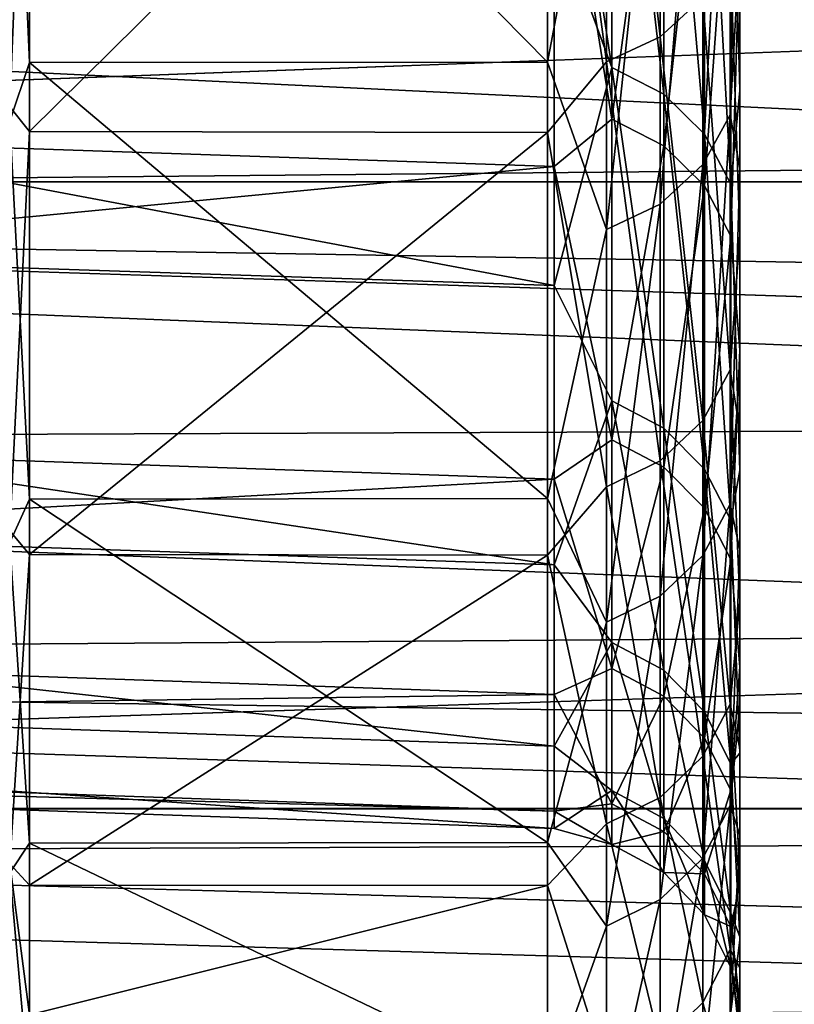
# Model space of a CAD drawing. Header units: millimetres. Extents: x -41 to 9, y -3 to 403.
# Tile 7 of 256: x -33.75 to -31.73, y 21.62 to 24.18. Entities that reach past the tile are written whole.
import ezdxf

# ---------------------------------------------------------------- set-up
doc = ezdxf.new("R2010")
doc.units = ezdxf.units.MM
doc.header["$LTSCALE"] = 81.481481
for name, color, linetype in [('1185', 7, 'CONTINUOUS'), ('1195', 7, 'CONTINUOUS'), ('1197', 7, 'CONTINUOUS'), ('1204', 7, 'CONTINUOUS'), ('1205', 7, 'CONTINUOUS'), ('1206', 7, 'CONTINUOUS'), ('1208', 7, 'CONTINUOUS'), ('1216', 7, 'CONTINUOUS'), ('1269', 7, 'CONTINUOUS'), ('1299', 7, 'CONTINUOUS')]:
    doc.layers.add(name, color=color, linetype=linetype)

msp = doc.modelspace()

# ---------------------------------------------------------------- linework, layer by layer
at = {"layer": '1185', "linetype": 'Continuous'}
for points in [[(-40.875, 24.0467, -37.5719), (-40.875, 25.2783, -34.649), (-27.06, 45.1783, -44.8445), (-40.875, 24.0467, -37.5719)], [(-27.06, 44.8209, -45.7877), (-40.875, 24.0467, -37.5719), (-27.06, 45.1783, -44.8445), (-27.06, 44.8209, -45.7877)], [(-40.875, 24.453, -65.4695), (-40.875, 23.3795, -62.4845), (-27.06, 44.9814, -56.6582), (-40.875, 24.453, -65.4695)], [(-27.06, 44.9814, -56.6582), (-40.875, 23.3795, -62.4845), (-27.06, 44.6557, -55.7039), (-27.06, 44.9814, -56.6582)], [(-27.06, 44.5235, -46.7513), (-40.875, 23.0607, -40.5863), (-27.06, 44.8209, -45.7877), (-27.06, 44.5235, -46.7513)], [(-40.875, 23.0607, -40.5863), (-40.875, 24.0467, -37.5719), (-27.06, 44.8209, -45.7877), (-40.875, 23.0607, -40.5863)], [(-27.06, 44.6557, -55.7039), (-40.875, 22.5564, -59.422), (-27.06, 44.3905, -54.7307), (-27.06, 44.6557, -55.7039)], [(-40.875, 23.3795, -62.4845), (-40.875, 22.5564, -59.422), (-27.06, 44.6557, -55.7039), (-40.875, 23.3795, -62.4845)], [(-27.06, 44.2874, -47.7308), (-40.875, 23.0607, -40.5863), (-27.06, 44.5235, -46.7513), (-27.06, 44.2874, -47.7308)], [(-27.06, 44.3905, -54.7307), (-40.875, 22.5564, -59.422), (-27.06, 44.187, -53.7427), (-27.06, 44.3905, -54.7307)], [(-27.06, 44.1132, -48.7231), (-40.875, 22.327, -43.672), (-27.06, 44.2874, -47.7308), (-27.06, 44.1132, -48.7231)], [(-40.875, 22.327, -43.672), (-40.875, 23.0607, -40.5863), (-27.06, 44.2874, -47.7308), (-40.875, 22.327, -43.672)], [(-27.06, 44.187, -53.7427), (-40.875, 21.9888, -56.3011), (-27.06, 44.046, -52.7445), (-27.06, 44.187, -53.7427)], [(-40.875, 22.5564, -59.422), (-40.875, 21.9888, -56.3011), (-27.06, 44.187, -53.7427), (-40.875, 22.5564, -59.422)], [(-27.06, 44.0016, -49.7248), (-40.875, 21.8505, -46.8082), (-27.06, 44.1132, -48.7231), (-27.06, 44.0016, -49.7248)], [(-40.875, 21.8505, -46.8082), (-40.875, 22.327, -43.672), (-27.06, 44.1132, -48.7231), (-40.875, 21.8505, -46.8082)], [(-27.06, 44.046, -52.7445), (-40.875, 21.6809, -53.1448), (-27.06, 43.968, -51.7395), (-27.06, 44.046, -52.7445)], [(-40.875, 21.9888, -56.3011), (-40.875, 21.6809, -53.1448), (-27.06, 44.046, -52.7445), (-40.875, 21.9888, -56.3011)], [(-27.06, 43.9532, -50.7317), (-40.875, 21.6347, -49.9727), (-27.06, 44.0016, -49.7248), (-27.06, 43.9532, -50.7317)], [(-40.875, 21.6347, -49.9727), (-40.875, 21.8505, -46.8082), (-27.06, 44.0016, -49.7248), (-40.875, 21.6347, -49.9727)], [(-27.06, 43.968, -51.7395), (-40.875, 21.6347, -49.9727), (-27.06, 43.9532, -50.7317), (-27.06, 43.968, -51.7395)], [(-40.875, 21.6809, -53.1448), (-40.875, 21.6347, -49.9727), (-27.06, 43.968, -51.7395), (-40.875, 21.6809, -53.1448)]]:
    msp.add_3dface(points, dxfattribs=at)
at = {"layer": '1195', "linetype": 'Continuous'}
for points in [[(-32.375, 24.0737, -35.443), (-32.375, 25.4421, -32.6024), (-33.7215, 25.441, -32.6044), (-32.375, 24.0737, -35.443)], [(-33.7215, 24.0725, -35.4456), (-32.375, 24.0737, -35.443), (-33.7215, 25.441, -32.6044), (-33.7215, 24.0725, -35.4456)], [(-33.7215, 25.228, -68.9897), (-32.375, 25.2248, -68.9836), (-33.7215, 23.8935, -66.1342), (-33.7215, 25.228, -68.9897)], [(-32.375, 25.2248, -68.9836), (-32.375, 23.8908, -66.1278), (-33.7215, 23.8935, -66.1342), (-32.375, 25.2248, -68.9836)], [(-32.375, 22.9387, -38.3832), (-32.375, 24.0737, -35.443), (-33.7215, 24.0725, -35.4456), (-32.375, 22.9387, -38.3832)], [(-33.7215, 22.9372, -38.3877), (-32.375, 22.9387, -38.3832), (-33.7215, 24.0725, -35.4456), (-33.7215, 22.9372, -38.3877)], [(-33.7215, 23.8935, -66.1342), (-32.375, 23.8908, -66.1278), (-33.7215, 22.7929, -63.1801), (-33.7215, 23.8935, -66.1342)], [(-32.375, 23.8908, -66.1278), (-32.375, 22.7909, -63.1739), (-33.7215, 22.7929, -63.1801), (-32.375, 23.8908, -66.1278)], [(-32.375, 22.0439, -41.4053), (-32.375, 22.9387, -38.3832), (-33.7215, 22.9372, -38.3877), (-32.375, 22.0439, -41.4053)], [(-33.7215, 22.0426, -41.4107), (-32.375, 22.0439, -41.4053), (-33.7215, 22.9372, -38.3877), (-33.7215, 22.0426, -41.4107)], [(-33.7215, 22.7929, -63.1801), (-32.375, 22.7909, -63.1739), (-33.7215, 21.9333, -60.1462), (-33.7215, 22.7929, -63.1801)], [(-32.375, 22.7909, -63.1739), (-32.375, 21.9323, -60.1417), (-33.7215, 21.9333, -60.1462), (-32.375, 22.7909, -63.1739)], [(-32.375, 21.3951, -44.4899), (-32.375, 22.0439, -41.4053), (-33.7215, 22.0426, -41.4107), (-32.375, 21.3951, -44.4899)], [(-33.7215, 21.3942, -44.4953), (-32.375, 21.3951, -44.4899), (-33.7215, 22.0426, -41.4107), (-33.7215, 21.3942, -44.4953)], [(-33.7215, 21.9333, -60.1462), (-32.375, 21.9323, -60.1417), (-33.7215, 21.5958, -58.6053), (-33.7215, 21.9333, -60.1462)], [(-32.375, 21.9323, -60.1417), (-32.375, 21.3201, -57.0489), (-33.7215, 21.5958, -58.6053), (-32.375, 21.9323, -60.1417)]]:
    msp.add_3dface(points, dxfattribs=at)
at = {"layer": '1197', "linetype": 'Continuous'}
for points in [[(-26.8974, 42.2969, -46.5363), (-26.8974, 42.5863, -45.5148), (-38.7471, 23.9912, -40.855), (-26.8974, 42.2969, -46.5363)], [(-38.7471, 23.9912, -40.855), (-26.8974, 42.5863, -45.5148), (-38.7471, 24.952, -37.9159), (-38.7471, 23.9912, -40.855)], [(-26.8974, 42.4365, -55.9848), (-26.8974, 42.1764, -54.9554), (-38.7471, 23.502, -59.2129), (-26.8974, 42.4365, -55.9848)], [(-38.7471, 24.3051, -62.1995), (-26.8974, 42.4365, -55.9848), (-38.7471, 23.502, -59.2129), (-38.7471, 24.3051, -62.1995)], [(-38.7471, 23.2766, -43.8624), (-26.8974, 42.2969, -46.5363), (-38.7471, 23.9912, -40.855), (-38.7471, 23.2766, -43.8624)], [(-26.8974, 42.0673, -47.573), (-26.8974, 42.2969, -46.5363), (-38.7471, 23.2766, -43.8624), (-26.8974, 42.0673, -47.573)], [(-26.8974, 42.1764, -54.9554), (-26.8974, 41.9766, -53.9124), (-38.7471, 23.502, -59.2129), (-26.8974, 42.1764, -54.9554)], [(-38.7471, 22.8127, -46.9185), (-26.8974, 42.0673, -47.573), (-38.7471, 23.2766, -43.8624), (-38.7471, 22.8127, -46.9185)], [(-26.8974, 41.8985, -48.6211), (-26.8974, 42.0673, -47.573), (-38.7471, 22.8127, -46.9185), (-26.8974, 41.8985, -48.6211)], [(-38.7471, 23.502, -59.2129), (-26.8974, 41.9766, -53.9124), (-38.7471, 22.9484, -56.1701), (-38.7471, 23.502, -59.2129)], [(-26.8974, 41.9766, -53.9124), (-26.8974, 41.8377, -52.8589), (-38.7471, 22.9484, -56.1701), (-26.8974, 41.9766, -53.9124)], [(-26.8974, 41.7908, -49.6769), (-26.8974, 41.8985, -48.6211), (-38.7471, 22.8127, -46.9185), (-26.8974, 41.7908, -49.6769)], [(-26.8974, 41.8377, -52.8589), (-26.8974, 41.7603, -51.7993), (-38.7471, 22.648, -53.0935), (-26.8974, 41.8377, -52.8589)], [(-38.7471, 22.9484, -56.1701), (-26.8974, 41.8377, -52.8589), (-38.7471, 22.648, -53.0935), (-38.7471, 22.9484, -56.1701)], [(-38.7471, 22.6027, -50.0029), (-26.8974, 41.7908, -49.6769), (-38.7471, 22.8127, -46.9185), (-38.7471, 22.6027, -50.0029)], [(-26.8974, 41.7447, -50.7372), (-26.8974, 41.7908, -49.6769), (-38.7471, 22.6027, -50.0029), (-26.8974, 41.7447, -50.7372)], [(-26.8974, 41.7603, -51.7993), (-26.8974, 41.7447, -50.7372), (-38.7471, 22.648, -53.0935), (-26.8974, 41.7603, -51.7993)], [(-38.7471, 22.648, -53.0935), (-26.8974, 41.7447, -50.7372), (-38.7471, 22.6027, -50.0029), (-38.7471, 22.648, -53.0935)]]:
    msp.add_3dface(points, dxfattribs=at)
at = {"layer": '1204', "linetype": 'Continuous'}
for points in [[(-31.875, 25.2339, -34.6171), (-31.875, 23.9999, -37.5434), (-31.8983, 24.8655, -35.7985), (-31.875, 25.2339, -34.6171)], [(-32.2073, 24.0594, -38.7781), (-32.3576, 25.0471, -36.2616), (-32.2073, 25.1594, -35.9257), (-32.2073, 24.0594, -38.7781)], [(-32.2073, 25.1594, -35.9257), (-32.0726, 25.0926, -35.8968), (-32.0726, 23.9905, -38.7546), (-32.2073, 25.1594, -35.9257)], [(-32.2073, 24.0594, -38.7781), (-32.2073, 25.1594, -35.9257), (-32.0726, 23.9905, -38.7546), (-32.2073, 24.0594, -38.7781)], [(-32.0726, 25.0926, -35.8968), (-31.9663, 23.8861, -38.7191), (-32.0726, 23.9905, -38.7546), (-32.0726, 25.0926, -35.8968)], [(-31.9663, 24.9914, -35.853), (-31.9663, 23.8861, -38.7191), (-32.0726, 25.0926, -35.8968), (-31.9663, 24.9914, -35.853)], [(-32.3576, 24.4678, -37.7191), (-32.3576, 25.0471, -36.2616), (-32.2073, 24.0594, -38.7781), (-32.3576, 24.4678, -37.7191)], [(-32.2073, 24.9935, -65.6847), (-32.3576, 24.8622, -65.2918), (-32.2073, 23.9253, -62.8203), (-32.2073, 24.9935, -65.6847)], [(-32.2073, 24.9935, -65.6847), (-32.2073, 23.9253, -62.8203), (-32.0726, 24.9263, -65.7129), (-32.2073, 24.9935, -65.6847)], [(-31.8983, 24.8655, -35.7985), (-31.8983, 23.7562, -38.6749), (-31.9663, 24.9914, -35.853), (-31.8983, 24.8655, -35.7985)], [(-31.9663, 24.9914, -35.853), (-31.8983, 23.7562, -38.6749), (-31.9663, 23.8861, -38.7191), (-31.9663, 24.9914, -35.853)], [(-32.2073, 23.9253, -62.8203), (-32.0726, 23.8561, -62.843), (-32.0726, 24.9263, -65.7129), (-32.2073, 23.9253, -62.8203)], [(-32.0726, 23.8561, -62.843), (-31.9663, 24.8247, -65.7556), (-32.0726, 24.9263, -65.7129), (-32.0726, 23.8561, -62.843)], [(-31.8983, 24.8655, -35.7985), (-31.875, 23.9999, -37.5434), (-31.8983, 23.7562, -38.6749), (-31.8983, 24.8655, -35.7985)], [(-32.3576, 24.8622, -65.2918), (-32.3576, 23.8021, -62.3417), (-32.2073, 23.9253, -62.8203), (-32.3576, 24.8622, -65.2918)], [(-31.9663, 23.7514, -62.8773), (-31.9663, 24.8247, -65.7556), (-32.0726, 23.8561, -62.843), (-31.9663, 23.7514, -62.8773)], [(-31.9663, 23.7514, -62.8773), (-31.8983, 24.6981, -65.8086), (-31.9663, 24.8247, -65.7556), (-31.9663, 23.7514, -62.8773)], [(-31.8983, 23.621, -62.92), (-31.8983, 24.6981, -65.8086), (-31.9663, 23.7514, -62.8773), (-31.8983, 23.621, -62.92)], [(-31.8983, 23.621, -62.92), (-31.875, 24.3981, -65.4772), (-31.8983, 24.6981, -65.8086), (-31.8983, 23.621, -62.92)], [(-32.3576, 23.4924, -40.6988), (-32.3576, 24.4678, -37.7191), (-32.2073, 24.0594, -38.7781), (-32.3576, 23.4924, -40.6988)], [(-31.875, 23.3243, -62.488), (-31.875, 24.3981, -65.4772), (-31.8983, 23.621, -62.92), (-31.875, 23.3243, -62.488)], [(-32.2073, 23.1925, -41.7097), (-32.3576, 23.4924, -40.6988), (-32.2073, 24.0594, -38.7781), (-32.2073, 23.1925, -41.7097)], [(-32.2073, 24.0594, -38.7781), (-32.0726, 23.9905, -38.7546), (-32.0726, 23.1219, -41.6919), (-32.2073, 24.0594, -38.7781)], [(-32.2073, 23.1925, -41.7097), (-32.2073, 24.0594, -38.7781), (-32.0726, 23.1219, -41.6919), (-32.2073, 23.1925, -41.7097)], [(-31.875, 23.9999, -37.5434), (-31.875, 23.0119, -40.5614), (-31.8983, 23.7562, -38.6749), (-31.875, 23.9999, -37.5434)], [(-32.0726, 23.9905, -38.7546), (-31.9663, 23.015, -41.6649), (-32.0726, 23.1219, -41.6919), (-32.0726, 23.9905, -38.7546)], [(-31.9663, 23.8861, -38.7191), (-31.9663, 23.015, -41.6649), (-32.0726, 23.9905, -38.7546), (-31.9663, 23.8861, -38.7191)], [(-32.2073, 23.9253, -62.8203), (-32.3576, 23.8021, -62.3417), (-32.2073, 23.0912, -59.8791), (-32.2073, 23.9253, -62.8203)], [(-32.2073, 23.9253, -62.8203), (-32.2073, 23.0912, -59.8791), (-32.0726, 23.8561, -62.843), (-32.2073, 23.9253, -62.8203)], [(-31.9663, 23.8861, -38.7191), (-31.8983, 22.882, -41.6313), (-31.9663, 23.015, -41.6649), (-31.9663, 23.8861, -38.7191)], [(-31.8983, 23.7562, -38.6749), (-31.8983, 22.882, -41.6313), (-31.9663, 23.8861, -38.7191), (-31.8983, 23.7562, -38.6749)], [(-32.2073, 23.0912, -59.8791), (-32.0726, 23.0204, -59.8962), (-32.0726, 23.8561, -62.843), (-32.2073, 23.0912, -59.8791)], [(-32.0726, 23.0204, -59.8962), (-31.9663, 23.7514, -62.8773), (-32.0726, 23.8561, -62.843), (-32.0726, 23.0204, -59.8962)], [(-32.3576, 23.8021, -62.3417), (-32.3576, 22.989, -59.313), (-32.2073, 23.0912, -59.8791), (-32.3576, 23.8021, -62.3417)], [(-31.9663, 22.9132, -59.922), (-31.9663, 23.7514, -62.8773), (-32.0726, 23.0204, -59.8962), (-31.9663, 22.9132, -59.922)], [(-31.9663, 22.9132, -59.922), (-31.8983, 23.621, -62.92), (-31.9663, 23.7514, -62.8773), (-31.9663, 22.9132, -59.922)], [(-31.8983, 23.7562, -38.6749), (-31.875, 23.0119, -40.5614), (-31.8983, 22.882, -41.6313), (-31.8983, 23.7562, -38.6749)], [(-31.8983, 22.7798, -59.9541), (-31.8983, 23.621, -62.92), (-31.9663, 22.9132, -59.922), (-31.8983, 22.7798, -59.9541)], [(-31.8983, 22.7798, -59.9541), (-31.875, 23.3243, -62.488), (-31.8983, 23.621, -62.92), (-31.8983, 22.7798, -59.9541)], [(-32.3576, 22.7665, -43.748), (-32.3576, 23.4924, -40.6988), (-32.2073, 23.1925, -41.7097), (-32.3576, 22.7665, -43.748)], [(-31.875, 22.5011, -59.4212), (-31.875, 23.3243, -62.488), (-31.8983, 22.7798, -59.9541), (-31.875, 22.5011, -59.4212)], [(-32.2073, 22.5643, -44.7016), (-32.3576, 22.7665, -43.748), (-32.2073, 23.1925, -41.7097), (-32.2073, 22.5643, -44.7016)], [(-32.2073, 23.1925, -41.7097), (-32.0726, 23.1219, -41.6919), (-32.0726, 22.4925, -44.6895), (-32.2073, 23.1925, -41.7097)], [(-32.2073, 22.5643, -44.7016), (-32.2073, 23.1925, -41.7097), (-32.0726, 22.4925, -44.6895), (-32.2073, 22.5643, -44.7016)], [(-32.0726, 23.1219, -41.6919), (-31.9663, 22.3838, -44.6712), (-32.0726, 22.4925, -44.6895), (-32.0726, 23.1219, -41.6919)], [(-31.9663, 23.015, -41.6649), (-31.9663, 22.3838, -44.6712), (-32.0726, 23.1219, -41.6919), (-31.9663, 23.015, -41.6649)], [(-32.2073, 23.0912, -59.8791), (-32.3576, 22.989, -59.313), (-32.2073, 22.4964, -56.8804), (-32.2073, 23.0912, -59.8791)], [(-32.2073, 23.0912, -59.8791), (-32.2073, 22.4964, -56.8804), (-32.0726, 23.0204, -59.8962), (-32.2073, 23.0912, -59.8791)], [(-32.2073, 22.4964, -56.8804), (-32.0726, 22.4244, -56.8917), (-32.0726, 23.0204, -59.8962), (-32.2073, 22.4964, -56.8804)], [(-32.0726, 22.4244, -56.8917), (-31.9663, 22.9132, -59.922), (-32.0726, 23.0204, -59.8962), (-32.0726, 22.4244, -56.8917)], [(-31.9663, 23.015, -41.6649), (-31.8983, 22.2485, -44.6485), (-31.9663, 22.3838, -44.6712), (-31.9663, 23.015, -41.6649)], [(-31.8983, 22.882, -41.6313), (-31.8983, 22.2485, -44.6485), (-31.9663, 23.015, -41.6649), (-31.8983, 22.882, -41.6313)], [(-31.875, 23.0119, -40.5614), (-31.875, 22.2764, -43.6509), (-31.8983, 22.882, -41.6313), (-31.875, 23.0119, -40.5614)], [(-32.3576, 22.989, -59.313), (-32.3576, 22.4288, -56.2275), (-32.2073, 22.4964, -56.8804), (-32.3576, 22.989, -59.313)], [(-31.9663, 22.3155, -56.9088), (-31.9663, 22.9132, -59.922), (-32.0726, 22.4244, -56.8917), (-31.9663, 22.3155, -56.9088)], [(-31.9663, 22.3155, -56.9088), (-31.8983, 22.7798, -59.9541), (-31.9663, 22.9132, -59.922), (-31.9663, 22.3155, -56.9088)], [(-31.8983, 22.882, -41.6313), (-31.875, 22.2764, -43.6509), (-31.8983, 22.2485, -44.6485), (-31.8983, 22.882, -41.6313)], [(-32.3576, 22.2949, -46.8467), (-32.3576, 22.7665, -43.748), (-32.2073, 22.5643, -44.7016), (-32.3576, 22.2949, -46.8467)], [(-31.8983, 22.18, -56.93), (-31.8983, 22.7798, -59.9541), (-31.9663, 22.3155, -56.9088), (-31.8983, 22.18, -56.93)], [(-31.8983, 22.18, -56.93), (-31.875, 22.5011, -59.4212), (-31.8983, 22.7798, -59.9541), (-31.8983, 22.18, -56.93)], [(-32.2073, 22.1789, -47.7343), (-32.3576, 22.2949, -46.8467), (-32.2073, 22.5643, -44.7016), (-32.2073, 22.1789, -47.7343)], [(-32.2073, 22.5643, -44.7016), (-32.0726, 22.4925, -44.6895), (-32.0726, 22.1063, -47.7281), (-32.2073, 22.5643, -44.7016)], [(-32.2073, 22.1789, -47.7343), (-32.2073, 22.5643, -44.7016), (-32.0726, 22.1063, -47.7281), (-32.2073, 22.1789, -47.7343)], [(-32.2073, 22.4964, -56.8804), (-32.3576, 22.4288, -56.2275), (-32.2073, 22.1448, -53.8436), (-32.2073, 22.4964, -56.8804)], [(-32.2073, 22.4964, -56.8804), (-32.2073, 22.1448, -53.8436), (-32.0726, 22.4244, -56.8917), (-32.2073, 22.4964, -56.8804)], [(-32.0726, 22.4925, -44.6895), (-31.9663, 21.9965, -47.7186), (-32.0726, 22.1063, -47.7281), (-32.0726, 22.4925, -44.6895)], [(-31.9663, 22.3838, -44.6712), (-31.9663, 21.9965, -47.7186), (-32.0726, 22.4925, -44.6895), (-31.9663, 22.3838, -44.6712)], [(-31.875, 21.9338, -56.2961), (-31.875, 22.5011, -59.4212), (-31.8983, 22.18, -56.93), (-31.875, 21.9338, -56.2961)], [(-32.3576, 22.4288, -56.2275), (-32.3576, 22.1255, -53.1078), (-32.2073, 22.1448, -53.8436), (-32.3576, 22.4288, -56.2275)], [(-32.2073, 22.1448, -53.8436), (-32.0726, 22.0722, -53.849), (-32.0726, 22.4244, -56.8917), (-32.2073, 22.1448, -53.8436)], [(-32.0726, 22.0722, -53.849), (-31.9663, 22.3155, -56.9088), (-32.0726, 22.4244, -56.8917), (-32.0726, 22.0722, -53.849)], [(-31.8983, 22.2485, -44.6485), (-31.8983, 21.8598, -47.7068), (-31.9663, 22.3838, -44.6712), (-31.8983, 22.2485, -44.6485)], [(-31.9663, 22.3838, -44.6712), (-31.8983, 21.8598, -47.7068), (-31.9663, 21.9965, -47.7186), (-31.9663, 22.3838, -44.6712)], [(-31.9663, 21.9623, -53.8573), (-31.9663, 22.3155, -56.9088), (-32.0726, 22.0722, -53.849), (-31.9663, 21.9623, -53.8573)], [(-31.9663, 21.9623, -53.8573), (-31.8983, 22.18, -56.93), (-31.9663, 22.3155, -56.9088), (-31.9663, 21.9623, -53.8573)], [(-32.3576, 22.0807, -49.974), (-32.3576, 22.2949, -46.8467), (-32.2073, 22.1789, -47.7343), (-32.3576, 22.0807, -49.974)], [(-31.875, 22.2764, -43.6509), (-31.875, 21.7984, -46.7907), (-31.8983, 22.2485, -44.6485), (-31.875, 22.2764, -43.6509)], [(-31.8983, 22.2485, -44.6485), (-31.875, 21.7984, -46.7907), (-31.8983, 21.8598, -47.7068), (-31.8983, 22.2485, -44.6485)], [(-32.2073, 22.0388, -50.7883), (-32.3576, 22.0807, -49.974), (-32.2073, 22.1789, -47.7343), (-32.2073, 22.0388, -50.7883)], [(-32.2073, 22.1789, -47.7343), (-32.0726, 22.1063, -47.7281), (-32.0726, 21.9659, -50.7879), (-32.2073, 22.1789, -47.7343)], [(-32.2073, 22.0388, -50.7883), (-32.2073, 22.1789, -47.7343), (-32.0726, 21.9659, -50.7879), (-32.2073, 22.0388, -50.7883)], [(-31.8983, 21.8255, -53.8676), (-31.8983, 22.18, -56.93), (-31.9663, 21.9623, -53.8573), (-31.8983, 21.8255, -53.8676)], [(-31.8983, 21.8255, -53.8676), (-31.875, 21.9338, -56.2961), (-31.8983, 22.18, -56.93), (-31.8983, 21.8255, -53.8676)], [(-32.2073, 22.1448, -53.8436), (-32.3576, 22.1255, -53.1078), (-32.2073, 22.0388, -50.7883), (-32.2073, 22.1448, -53.8436)], [(-32.3576, 22.1255, -53.1078), (-32.3576, 22.0807, -49.974), (-32.2073, 22.0388, -50.7883), (-32.3576, 22.1255, -53.1078)], [(-32.2073, 22.1448, -53.8436), (-32.2073, 22.0388, -50.7883), (-32.0726, 22.0722, -53.849), (-32.2073, 22.1448, -53.8436)], [(-32.0726, 22.1063, -47.7281), (-31.9663, 21.8557, -50.7872), (-32.0726, 21.9659, -50.7879), (-32.0726, 22.1063, -47.7281)], [(-31.9663, 21.9965, -47.7186), (-31.9663, 21.8557, -50.7872), (-32.0726, 22.1063, -47.7281), (-31.9663, 21.9965, -47.7186)], [(-32.2073, 22.0388, -50.7883), (-32.0726, 21.9659, -50.7879), (-32.0726, 22.0722, -53.849), (-32.2073, 22.0388, -50.7883)], [(-32.0726, 21.9659, -50.7879), (-31.9663, 21.9623, -53.8573), (-32.0726, 22.0722, -53.849), (-32.0726, 21.9659, -50.7879)], [(-31.8983, 21.8598, -47.7068), (-31.8983, 21.7185, -50.7865), (-31.9663, 21.9965, -47.7186), (-31.8983, 21.8598, -47.7068)], [(-31.9663, 21.9965, -47.7186), (-31.8983, 21.7185, -50.7865), (-31.9663, 21.8557, -50.7872), (-31.9663, 21.9965, -47.7186)], [(-31.9663, 21.8557, -50.7872), (-31.9663, 21.9623, -53.8573), (-32.0726, 21.9659, -50.7879), (-31.9663, 21.8557, -50.7872)], [(-31.9663, 21.8557, -50.7872), (-31.8983, 21.8255, -53.8676), (-31.9663, 21.9623, -53.8573), (-31.9663, 21.8557, -50.7872)], [(-31.875, 21.6265, -53.1357), (-31.875, 21.9338, -56.2961), (-31.8983, 21.8255, -53.8676), (-31.875, 21.6265, -53.1357)], [(-31.8983, 21.7185, -50.7865), (-31.8983, 21.8255, -53.8676), (-31.9663, 21.8557, -50.7872), (-31.8983, 21.7185, -50.7865)], [(-31.8983, 21.8598, -47.7068), (-31.875, 21.5812, -49.9595), (-31.8983, 21.7185, -50.7865), (-31.8983, 21.8598, -47.7068)], [(-31.875, 21.7984, -46.7907), (-31.875, 21.5812, -49.9595), (-31.8983, 21.8598, -47.7068), (-31.875, 21.7984, -46.7907)], [(-31.8983, 21.7185, -50.7865), (-31.875, 21.6265, -53.1357), (-31.8983, 21.8255, -53.8676), (-31.8983, 21.7185, -50.7865)], [(-31.875, 21.5812, -49.9595), (-31.875, 21.6265, -53.1357), (-31.8983, 21.7185, -50.7865), (-31.875, 21.5812, -49.9595)]]:
    msp.add_3dface(points, dxfattribs=at)
at = {"layer": '1205', "linetype": 'Continuous'}
for points in [[(-38.584, 25.0689, -65.223), (-38.584, 24.0139, -62.2906), (-32.3576, 24.8622, -65.2918), (-38.584, 25.0689, -65.223)], [(-32.3576, 24.8622, -65.2918), (-38.584, 24.0139, -62.2906), (-32.3576, 23.8021, -62.3417), (-32.3576, 24.8622, -65.2918)], [(-38.584, 23.6978, -40.7714), (-38.584, 24.666, -37.8097), (-32.3576, 23.4924, -40.6988), (-38.584, 23.6978, -40.7714)], [(-32.3576, 23.4924, -40.6988), (-38.584, 24.666, -37.8097), (-32.3576, 24.4678, -37.7191), (-32.3576, 23.4924, -40.6988)], [(-38.584, 24.0139, -62.2906), (-38.584, 23.2047, -59.2813), (-32.3576, 23.8021, -62.3417), (-38.584, 24.0139, -62.2906)], [(-32.3576, 23.8021, -62.3417), (-38.584, 23.2047, -59.2813), (-32.3576, 22.989, -59.313), (-32.3576, 23.8021, -62.3417)], [(-32.3576, 22.7665, -43.748), (-38.584, 23.6978, -40.7714), (-32.3576, 23.4924, -40.6988), (-32.3576, 22.7665, -43.748)], [(-38.584, 22.9772, -43.8037), (-38.584, 23.6978, -40.7714), (-32.3576, 22.7665, -43.748), (-38.584, 22.9772, -43.8037)], [(-38.584, 23.2047, -59.2813), (-38.584, 22.6464, -56.2141), (-32.3576, 22.989, -59.313), (-38.584, 23.2047, -59.2813)], [(-32.3576, 22.989, -59.313), (-38.584, 22.6464, -56.2141), (-32.3576, 22.4288, -56.2275), (-32.3576, 22.989, -59.313)], [(-38.584, 22.5095, -46.8848), (-38.584, 22.9772, -43.8037), (-32.3576, 22.2949, -46.8467), (-38.584, 22.5095, -46.8848)], [(-32.3576, 22.2949, -46.8467), (-38.584, 22.9772, -43.8037), (-32.3576, 22.7665, -43.748), (-32.3576, 22.2949, -46.8467)], [(-38.584, 22.6464, -56.2141), (-38.584, 22.3434, -53.1107), (-32.3576, 22.4288, -56.2275), (-38.584, 22.6464, -56.2141)], [(-38.584, 22.2977, -49.994), (-38.584, 22.5095, -46.8848), (-32.3576, 22.0807, -49.974), (-38.584, 22.2977, -49.994)], [(-32.3576, 22.0807, -49.974), (-38.584, 22.5095, -46.8848), (-32.3576, 22.2949, -46.8467), (-32.3576, 22.0807, -49.974)], [(-32.3576, 22.4288, -56.2275), (-38.584, 22.3434, -53.1107), (-32.3576, 22.1255, -53.1078), (-32.3576, 22.4288, -56.2275)], [(-38.584, 22.3434, -53.1107), (-38.584, 22.2977, -49.994), (-32.3576, 22.1255, -53.1078), (-38.584, 22.3434, -53.1107)], [(-32.3576, 22.1255, -53.1078), (-38.584, 22.2977, -49.994), (-32.3576, 22.0807, -49.974), (-32.3576, 22.1255, -53.1078)]]:
    msp.add_3dface(points, dxfattribs=at)
at = {"layer": '1206', "linetype": 'Continuous'}
for points in [[(-31.875, 23.9999, -37.5434), (-31.875, 25.2339, -34.6171), (-31.875, 23.7981, -37.4633), (-31.875, 23.9999, -37.5434)], [(-31.875, 23.7981, -37.4633), (-31.875, 25.2339, -34.6171), (-31.875, 24.3882, -35.9793), (-31.875, 23.7981, -37.4633)], [(-31.875, 24.3981, -65.4772), (-31.875, 23.3243, -62.488), (-31.875, 24.1949, -65.554), (-31.875, 24.3981, -65.4772)], [(-31.875, 24.1949, -65.554), (-31.875, 23.3243, -62.488), (-31.875, 23.6241, -64.062), (-31.875, 24.1949, -65.554)], [(-31.875, 23.0119, -40.5614), (-31.875, 23.9999, -37.5434), (-31.875, 22.8041, -40.498), (-31.875, 23.0119, -40.5614)], [(-31.875, 22.8041, -40.498), (-31.875, 23.9999, -37.5434), (-31.875, 23.2698, -38.9704), (-31.875, 22.8041, -40.498)], [(-31.875, 23.2698, -38.9704), (-31.875, 23.9999, -37.5434), (-31.875, 23.7981, -37.4633), (-31.875, 23.2698, -38.9704)], [(-31.875, 23.6241, -64.062), (-31.875, 23.3243, -62.488), (-31.875, 23.1155, -62.5479), (-31.875, 23.6241, -64.062)], [(-31.875, 23.3243, -62.488), (-31.875, 22.5011, -59.4212), (-31.875, 23.1155, -62.5479), (-31.875, 23.3243, -62.488)], [(-31.875, 23.1155, -62.5479), (-31.875, 22.5011, -59.4212), (-31.875, 22.67, -61.0147), (-31.875, 23.1155, -62.5479)], [(-31.875, 22.2764, -43.6509), (-31.875, 23.0119, -40.5614), (-31.875, 22.0641, -43.6048), (-31.875, 22.2764, -43.6509)], [(-31.875, 22.0641, -43.6048), (-31.875, 23.0119, -40.5614), (-31.875, 22.402, -42.0437), (-31.875, 22.0641, -43.6048)], [(-31.875, 22.402, -42.0437), (-31.875, 23.0119, -40.5614), (-31.875, 22.8041, -40.498), (-31.875, 22.402, -42.0437)], [(-31.875, 22.67, -61.0147), (-31.875, 22.5011, -59.4212), (-31.875, 22.2881, -59.4639), (-31.875, 22.67, -61.0147)], [(-31.875, 22.5011, -59.4212), (-31.875, 21.9338, -56.2961), (-31.875, 22.2881, -59.4639), (-31.875, 22.5011, -59.4212)], [(-31.875, 22.2881, -59.4639), (-31.875, 21.9338, -56.2961), (-31.875, 21.9706, -57.8984), (-31.875, 22.2881, -59.4639)], [(-31.875, 21.7984, -46.7907), (-31.875, 22.2764, -43.6509), (-31.875, 21.583, -46.7626), (-31.875, 21.7984, -46.7907)], [(-31.875, 21.583, -46.7626), (-31.875, 22.2764, -43.6509), (-31.875, 21.7909, -45.1787), (-31.875, 21.583, -46.7626)], [(-31.875, 21.7909, -45.1787), (-31.875, 22.2764, -43.6509), (-31.875, 22.0641, -43.6048), (-31.875, 21.7909, -45.1787)], [(-31.875, 21.9706, -57.8984), (-31.875, 21.9338, -56.2961), (-31.875, 21.7181, -56.3212), (-31.875, 21.9706, -57.8984)], [(-31.875, 21.9338, -56.2961), (-31.875, 21.6265, -53.1357), (-31.875, 21.7181, -56.3212), (-31.875, 21.9338, -56.2961)], [(-31.875, 21.5812, -49.9595), (-31.875, 21.7984, -46.7907), (-31.875, 21.3643, -49.9487), (-31.875, 21.5812, -49.9595)], [(-31.875, 21.3643, -49.9487), (-31.875, 21.7984, -46.7907), (-31.875, 21.4407, -48.3533), (-31.875, 21.3643, -49.9487)], [(-31.875, 21.4407, -48.3533), (-31.875, 21.7984, -46.7907), (-31.875, 21.583, -46.7626), (-31.875, 21.4407, -48.3533)], [(-31.875, 21.7181, -56.3212), (-31.875, 21.6265, -53.1357), (-31.875, 21.5309, -54.7353), (-31.875, 21.7181, -56.3212)], [(-31.875, 21.5309, -54.7353), (-31.875, 21.6265, -53.1357), (-31.875, 21.4095, -53.1429), (-31.875, 21.5309, -54.7353)], [(-31.875, 21.6265, -53.1357), (-31.875, 21.5812, -49.9595), (-31.875, 21.4095, -53.1429), (-31.875, 21.6265, -53.1357)]]:
    msp.add_3dface(points, dxfattribs=at)
at = {"layer": '1208', "linetype": 'Continuous'}
for points in [[(-32.0814, 24.1396, -66.4694), (-32.2209, 25.4011, -69.2684), (-32.0814, 25.4639, -69.2353), (-32.0814, 24.1396, -66.4694)], [(-32.0814, 24.1396, -66.4694), (-32.0814, 25.4639, -69.2353), (-31.9706, 24.2412, -66.4255), (-32.0814, 24.1396, -66.4694)], [(-32.375, 25.4421, -32.6024), (-32.375, 24.0737, -35.443), (-32.2209, 24.8838, -33.7468), (-32.375, 25.4421, -32.6024)], [(-32.2209, 24.0744, -66.4975), (-32.375, 25.2248, -68.9836), (-32.2209, 25.4011, -69.2684), (-32.2209, 24.0744, -66.4975)], [(-32.2209, 24.0744, -66.4975), (-32.2209, 25.4011, -69.2684), (-32.0814, 24.1396, -66.4694), (-32.2209, 24.0744, -66.4975)], [(-32.375, 23.8908, -66.1278), (-32.375, 25.2248, -68.9836), (-32.2209, 24.0744, -66.4975), (-32.375, 23.8908, -66.1278)], [(-31.8995, 23.9369, -36.6737), (-31.8995, 25.1721, -33.8884), (-31.9706, 23.8072, -36.6222), (-31.8995, 23.9369, -36.6737)], [(-31.8995, 25.1721, -33.8884), (-31.9706, 25.0469, -33.8269), (-31.9706, 23.8072, -36.6222), (-31.8995, 25.1721, -33.8884)], [(-31.8995, 23.9369, -36.6737), (-31.875, 25.0392, -34.5208), (-31.8995, 25.1721, -33.8884), (-31.8995, 23.9369, -36.6737)], [(-32.0814, 24.9475, -33.7781), (-32.0814, 23.7044, -36.5814), (-31.9706, 25.0469, -33.8269), (-32.0814, 24.9475, -33.7781)], [(-31.9706, 25.0469, -33.8269), (-32.0814, 23.7044, -36.5814), (-31.9706, 23.8072, -36.6222), (-31.9706, 25.0469, -33.8269)], [(-31.875, 24.3882, -35.9793), (-31.875, 25.0392, -34.5208), (-31.8995, 23.9369, -36.6737), (-31.875, 24.3882, -35.9793)], [(-32.2209, 24.8838, -33.7468), (-32.2209, 23.6384, -36.5552), (-32.0814, 24.9475, -33.7781), (-32.2209, 24.8838, -33.7468)], [(-32.0814, 24.9475, -33.7781), (-32.2209, 23.6384, -36.5552), (-32.0814, 23.7044, -36.5814), (-32.0814, 24.9475, -33.7781)], [(-32.2209, 24.8838, -33.7468), (-32.375, 24.0737, -35.443), (-32.2209, 23.6384, -36.5552), (-32.2209, 24.8838, -33.7468)], [(-31.875, 23.7981, -37.4633), (-31.875, 24.3882, -35.9793), (-31.8995, 23.9369, -36.6737), (-31.875, 23.7981, -37.4633)], [(-31.8995, 24.3693, -66.3703), (-31.8995, 23.2732, -63.5273), (-31.9706, 24.2412, -66.4255), (-31.8995, 24.3693, -66.3703)], [(-31.875, 24.1949, -65.554), (-31.875, 23.6241, -64.062), (-31.8995, 24.3693, -66.3703), (-31.875, 24.1949, -65.554)], [(-31.8995, 24.3693, -66.3703), (-31.875, 23.6241, -64.062), (-31.8995, 23.2732, -63.5273), (-31.8995, 24.3693, -66.3703)], [(-31.9706, 23.1412, -63.5724), (-32.0814, 24.1396, -66.4694), (-31.9706, 24.2412, -66.4255), (-31.9706, 23.1412, -63.5724)], [(-31.8995, 23.2732, -63.5273), (-31.9706, 23.1412, -63.5724), (-31.9706, 24.2412, -66.4255), (-31.8995, 23.2732, -63.5273)], [(-32.0814, 23.0364, -63.6081), (-32.2209, 24.0744, -66.4975), (-32.0814, 24.1396, -66.4694), (-32.0814, 23.0364, -63.6081)], [(-32.0814, 23.0364, -63.6081), (-32.0814, 24.1396, -66.4694), (-31.9706, 23.1412, -63.5724), (-32.0814, 23.0364, -63.6081)], [(-32.2209, 22.9693, -63.631), (-32.375, 23.8908, -66.1278), (-32.2209, 24.0744, -66.4975), (-32.2209, 22.9693, -63.631)], [(-32.375, 24.0737, -35.443), (-32.375, 22.9387, -38.3832), (-32.2209, 23.6384, -36.5552), (-32.375, 24.0737, -35.443)], [(-32.2209, 22.9693, -63.631), (-32.2209, 24.0744, -66.4975), (-32.0814, 23.0364, -63.6081), (-32.2209, 22.9693, -63.631)], [(-31.8995, 23.9369, -36.6737), (-31.9706, 23.8072, -36.6222), (-31.9706, 22.7907, -39.5062), (-31.8995, 23.9369, -36.6737)], [(-31.8995, 22.924, -39.5474), (-31.8995, 23.9369, -36.6737), (-31.9706, 22.7907, -39.5062), (-31.8995, 22.924, -39.5474)], [(-31.8995, 22.924, -39.5474), (-31.875, 23.7981, -37.4633), (-31.8995, 23.9369, -36.6737), (-31.8995, 22.924, -39.5474)], [(-32.375, 22.7909, -63.1739), (-32.375, 23.8908, -66.1278), (-32.2209, 22.9693, -63.631), (-32.375, 22.7909, -63.1739)], [(-32.0814, 23.7044, -36.5814), (-32.0814, 22.685, -39.4735), (-31.9706, 23.8072, -36.6222), (-32.0814, 23.7044, -36.5814)], [(-31.9706, 23.8072, -36.6222), (-32.0814, 22.685, -39.4735), (-31.9706, 22.7907, -39.5062), (-31.9706, 23.8072, -36.6222)], [(-31.875, 23.2698, -38.9704), (-31.875, 23.7981, -37.4633), (-31.8995, 22.924, -39.5474), (-31.875, 23.2698, -38.9704)], [(-32.2209, 23.6384, -36.5552), (-32.2209, 22.6172, -39.4526), (-32.0814, 23.7044, -36.5814), (-32.2209, 23.6384, -36.5552)], [(-32.0814, 23.7044, -36.5814), (-32.2209, 22.6172, -39.4526), (-32.0814, 22.685, -39.4735), (-32.0814, 23.7044, -36.5814)], [(-32.2209, 23.6384, -36.5552), (-32.375, 22.9387, -38.3832), (-32.2209, 22.6172, -39.4526), (-32.2209, 23.6384, -36.5552)], [(-31.875, 23.6241, -64.062), (-31.875, 23.1155, -62.5479), (-31.8995, 23.2732, -63.5273), (-31.875, 23.6241, -64.062)], [(-31.8995, 23.2732, -63.5273), (-31.8995, 22.4036, -60.6072), (-31.9706, 23.1412, -63.5724), (-31.8995, 23.2732, -63.5273)], [(-31.8995, 23.2732, -63.5273), (-31.875, 22.67, -61.0147), (-31.8995, 22.4036, -60.6072), (-31.8995, 23.2732, -63.5273)], [(-31.875, 23.1155, -62.5479), (-31.875, 22.67, -61.0147), (-31.8995, 23.2732, -63.5273), (-31.875, 23.1155, -62.5479)], [(-31.875, 22.8041, -40.498), (-31.875, 23.2698, -38.9704), (-31.8995, 22.924, -39.5474), (-31.875, 22.8041, -40.498)], [(-31.9706, 22.2684, -60.6417), (-32.0814, 23.0364, -63.6081), (-31.9706, 23.1412, -63.5724), (-31.9706, 22.2684, -60.6417)], [(-31.8995, 22.4036, -60.6072), (-31.9706, 22.2684, -60.6417), (-31.9706, 23.1412, -63.5724), (-31.8995, 22.4036, -60.6072)], [(-32.0814, 22.1612, -60.6691), (-32.2209, 22.9693, -63.631), (-32.0814, 23.0364, -63.6081), (-32.0814, 22.1612, -60.6691)], [(-32.0814, 22.1612, -60.6691), (-32.0814, 23.0364, -63.6081), (-31.9706, 22.2684, -60.6417), (-32.0814, 22.1612, -60.6691)], [(-32.2209, 22.0924, -60.6867), (-32.375, 22.7909, -63.1739), (-32.2209, 22.9693, -63.631), (-32.2209, 22.0924, -60.6867)], [(-32.2209, 22.0924, -60.6867), (-32.2209, 22.9693, -63.631), (-32.0814, 22.1612, -60.6691), (-32.2209, 22.0924, -60.6867)], [(-32.375, 22.9387, -38.3832), (-32.375, 22.0439, -41.4053), (-32.2209, 22.6172, -39.4526), (-32.375, 22.9387, -38.3832)], [(-31.8995, 22.924, -39.5474), (-31.9706, 22.7907, -39.5062), (-31.9706, 22.0036, -42.461), (-31.8995, 22.924, -39.5474)], [(-31.8995, 22.1398, -42.4916), (-31.8995, 22.924, -39.5474), (-31.9706, 22.0036, -42.461), (-31.8995, 22.1398, -42.4916)], [(-31.8995, 22.1398, -42.4916), (-31.875, 22.8041, -40.498), (-31.8995, 22.924, -39.5474), (-31.8995, 22.1398, -42.4916)], [(-32.375, 21.9323, -60.1417), (-32.375, 22.7909, -63.1739), (-32.2209, 22.0924, -60.6867), (-32.375, 21.9323, -60.1417)], [(-32.0814, 22.685, -39.4735), (-32.0814, 21.8957, -42.4368), (-31.9706, 22.7907, -39.5062), (-32.0814, 22.685, -39.4735)], [(-31.9706, 22.7907, -39.5062), (-32.0814, 21.8957, -42.4368), (-31.9706, 22.0036, -42.461), (-31.9706, 22.7907, -39.5062)], [(-31.875, 22.402, -42.0437), (-31.875, 22.8041, -40.498), (-31.8995, 22.1398, -42.4916), (-31.875, 22.402, -42.0437)], [(-32.0814, 22.685, -39.4735), (-32.2209, 21.8264, -42.4212), (-32.0814, 21.8957, -42.4368), (-32.0814, 22.685, -39.4735)], [(-32.2209, 22.6172, -39.4526), (-32.2209, 21.8264, -42.4212), (-32.0814, 22.685, -39.4735), (-32.2209, 22.6172, -39.4526)], [(-31.875, 22.67, -61.0147), (-31.875, 22.2881, -59.4639), (-31.8995, 22.4036, -60.6072), (-31.875, 22.67, -61.0147)], [(-32.2209, 22.6172, -39.4526), (-32.375, 22.0439, -41.4053), (-32.2209, 21.8264, -42.4212), (-32.2209, 22.6172, -39.4526)], [(-31.8995, 22.4036, -60.6072), (-31.8995, 21.7657, -57.6278), (-31.9706, 22.2684, -60.6417), (-31.8995, 22.4036, -60.6072)], [(-31.875, 22.2881, -59.4639), (-31.875, 21.9706, -57.8984), (-31.8995, 22.4036, -60.6072), (-31.875, 22.2881, -59.4639)], [(-31.8995, 22.4036, -60.6072), (-31.875, 21.9706, -57.8984), (-31.8995, 21.7657, -57.6278), (-31.8995, 22.4036, -60.6072)], [(-31.875, 22.0641, -43.6048), (-31.875, 22.402, -42.0437), (-31.8995, 22.1398, -42.4916), (-31.875, 22.0641, -43.6048)], [(-31.9706, 21.6282, -57.6516), (-32.0814, 22.1612, -60.6691), (-31.9706, 22.2684, -60.6417), (-31.9706, 21.6282, -57.6516)], [(-31.8995, 21.7657, -57.6278), (-31.9706, 21.6282, -57.6516), (-31.9706, 22.2684, -60.6417), (-31.8995, 21.7657, -57.6278)], [(-32.0814, 21.5192, -57.6705), (-32.2209, 22.0924, -60.6867), (-32.0814, 22.1612, -60.6691), (-32.0814, 21.5192, -57.6705)], [(-32.0814, 21.5192, -57.6705), (-32.0814, 22.1612, -60.6691), (-31.9706, 21.6282, -57.6516), (-32.0814, 21.5192, -57.6705)], [(-31.8995, 22.1398, -42.4916), (-31.9706, 22.0036, -42.461), (-31.9706, 21.4508, -45.4685), (-31.8995, 22.1398, -42.4916)], [(-31.8995, 21.5889, -45.4883), (-31.8995, 22.1398, -42.4916), (-31.9706, 21.4508, -45.4685), (-31.8995, 21.5889, -45.4883)], [(-31.8995, 21.5889, -45.4883), (-31.875, 22.0641, -43.6048), (-31.8995, 22.1398, -42.4916), (-31.8995, 21.5889, -45.4883)], [(-32.2209, 21.4492, -57.6826), (-32.375, 21.9323, -60.1417), (-32.2209, 22.0924, -60.6867), (-32.2209, 21.4492, -57.6826)], [(-32.2209, 21.4492, -57.6826), (-32.2209, 22.0924, -60.6867), (-32.0814, 21.5192, -57.6705), (-32.2209, 21.4492, -57.6826)], [(-31.875, 21.7909, -45.1787), (-31.875, 22.0641, -43.6048), (-31.8995, 21.5889, -45.4883), (-31.875, 21.7909, -45.1787)], [(-32.375, 22.0439, -41.4053), (-32.375, 21.3951, -44.4899), (-32.2209, 21.8264, -42.4212), (-32.375, 22.0439, -41.4053)], [(-32.0814, 21.8957, -42.4368), (-32.0814, 21.3413, -45.4528), (-31.9706, 22.0036, -42.461), (-32.0814, 21.8957, -42.4368)], [(-31.9706, 22.0036, -42.461), (-32.0814, 21.3413, -45.4528), (-31.9706, 21.4508, -45.4685), (-31.9706, 22.0036, -42.461)], [(-31.875, 21.9706, -57.8984), (-31.875, 21.7181, -56.3212), (-31.8995, 21.7657, -57.6278), (-31.875, 21.9706, -57.8984)], [(-32.375, 21.3201, -57.0489), (-32.375, 21.9323, -60.1417), (-32.2209, 21.4492, -57.6826), (-32.375, 21.3201, -57.0489)], [(-32.2209, 21.8264, -42.4212), (-32.2209, 21.271, -45.4427), (-32.0814, 21.8957, -42.4368), (-32.2209, 21.8264, -42.4212)], [(-32.0814, 21.8957, -42.4368), (-32.2209, 21.271, -45.4427), (-32.0814, 21.3413, -45.4528), (-32.0814, 21.8957, -42.4368)], [(-32.2209, 21.8264, -42.4212), (-32.375, 21.3951, -44.4899), (-32.2209, 21.271, -45.4427), (-32.2209, 21.8264, -42.4212)], [(-31.875, 21.583, -46.7626), (-31.875, 21.7909, -45.1787), (-31.8995, 21.5889, -45.4883), (-31.875, 21.583, -46.7626)], [(-31.8995, 21.7657, -57.6278), (-31.8995, 21.3635, -54.6075), (-31.9706, 21.6282, -57.6516), (-31.8995, 21.7657, -57.6278)], [(-31.875, 21.7181, -56.3212), (-31.875, 21.5309, -54.7353), (-31.8995, 21.7657, -57.6278), (-31.875, 21.7181, -56.3212)], [(-31.8995, 21.7657, -57.6278), (-31.875, 21.5309, -54.7353), (-31.8995, 21.3635, -54.6075), (-31.8995, 21.7657, -57.6278)], [(-31.9706, 21.2246, -54.6205), (-32.0814, 21.5192, -57.6705), (-31.9706, 21.6282, -57.6516), (-31.9706, 21.2246, -54.6205)], [(-31.8995, 21.3635, -54.6075), (-31.9706, 21.2246, -54.6205), (-31.9706, 21.6282, -57.6516), (-31.8995, 21.3635, -54.6075)]]:
    msp.add_3dface(points, dxfattribs=at)
at = {"layer": '1216', "linetype": 'Continuous'}
for points in [[(-33.7215, 24.0725, -35.4456), (-33.7215, 25.441, -32.6044), (-33.7719, 25.2454, -32.9957), (-33.7215, 24.0725, -35.4456)], [(-33.7719, 25.2905, -69.0911), (-33.7215, 25.228, -68.9897), (-33.7719, 23.9577, -66.2641), (-33.7719, 25.2905, -69.0911)], [(-33.7719, 23.9197, -35.826), (-33.7215, 24.0725, -35.4456), (-33.7719, 25.2454, -32.9957), (-33.7719, 23.9197, -35.826)], [(-33.7215, 25.228, -68.9897), (-33.7215, 23.8935, -66.1342), (-33.7719, 23.9577, -66.2641), (-33.7215, 25.228, -68.9897)], [(-33.7215, 22.9372, -38.3877), (-33.7215, 24.0725, -35.4456), (-33.7719, 23.9197, -35.826), (-33.7215, 22.9372, -38.3877)], [(-33.7719, 23.9577, -66.2641), (-33.7215, 23.8935, -66.1342), (-33.7719, 22.8548, -63.3398), (-33.7719, 23.9577, -66.2641)], [(-33.7719, 22.824, -38.7531), (-33.7215, 22.9372, -38.3877), (-33.7719, 23.9197, -35.826), (-33.7719, 22.824, -38.7531)], [(-33.7215, 23.8935, -66.1342), (-33.7215, 22.7929, -63.1801), (-33.7719, 22.8548, -63.3398), (-33.7215, 23.8935, -66.1342)], [(-33.7215, 22.0426, -41.4107), (-33.7215, 22.9372, -38.3877), (-33.7719, 22.824, -38.7531), (-33.7215, 22.0426, -41.4107)], [(-33.7719, 22.8548, -63.3398), (-33.7215, 22.7929, -63.1801), (-33.7719, 21.9886, -60.3368), (-33.7719, 22.8548, -63.3398)], [(-33.7719, 21.9654, -41.7582), (-33.7215, 22.0426, -41.4107), (-33.7719, 22.824, -38.7531), (-33.7719, 21.9654, -41.7582)], [(-33.7215, 22.7929, -63.1801), (-33.7215, 21.9333, -60.1462), (-33.7719, 21.9886, -60.3368), (-33.7215, 22.7929, -63.1801)], [(-33.7215, 21.3942, -44.4953), (-33.7215, 22.0426, -41.4107), (-33.7719, 21.9654, -41.7582), (-33.7215, 21.3942, -44.4953)], [(-33.7719, 21.9886, -60.3368), (-33.7215, 21.5958, -58.6053), (-33.7719, 21.3649, -57.2742), (-33.7719, 21.9886, -60.3368)], [(-33.7215, 21.9333, -60.1462), (-33.7215, 21.5958, -58.6053), (-33.7719, 21.9886, -60.3368), (-33.7215, 21.9333, -60.1462)], [(-33.7719, 21.3493, -44.8223), (-33.7215, 21.3942, -44.4953), (-33.7719, 21.9654, -41.7582), (-33.7719, 21.3493, -44.8223)]]:
    msp.add_3dface(points, dxfattribs=at)
at = {"layer": '1269', "linetype": 'Continuous'}
for points in [[(9.125, 25.6167, -75.9808), (9.125, 23.7623, -73.2054), (-40.875, 25.6164, -75.9803), (9.125, 25.6167, -75.9808)], [(-40.875, 23.7627, -28.794), (9.125, 25.6164, -26.0196), (-40.875, 25.6165, -26.0196), (-40.875, 23.7627, -28.794)], [(-40.875, 25.6164, -75.9803), (9.125, 23.7623, -73.2054), (-40.875, 23.7621, -73.205), (-40.875, 25.6164, -75.9803)], [(9.125, 23.7623, -28.7946), (9.125, 25.6164, -26.0196), (-40.875, 23.7627, -28.794), (9.125, 23.7623, -28.7946)], [(-40.875, 22.1321, -31.7056), (9.125, 23.7623, -28.7946), (-40.875, 23.7627, -28.794), (-40.875, 22.1321, -31.7056)], [(9.125, 23.7623, -73.2054), (9.125, 22.1317, -70.2935), (-40.875, 23.7621, -73.205), (9.125, 23.7623, -73.2054)], [(9.125, 22.1317, -31.7064), (9.125, 23.7623, -28.7946), (-40.875, 22.1321, -31.7056), (9.125, 22.1317, -31.7064)], [(-40.875, 23.7621, -73.205), (9.125, 22.1317, -70.2935), (-40.875, 22.1315, -70.2931), (-40.875, 23.7621, -73.205)], [(-40.875, 20.735, -34.7362), (9.125, 22.1317, -31.7064), (-40.875, 22.1321, -31.7056), (-40.875, 20.735, -34.7362)], [(9.125, 22.1317, -70.2935), (9.125, 20.7348, -67.2632), (-40.875, 22.1315, -70.2931), (9.125, 22.1317, -70.2935)], [(9.125, 20.7347, -34.7369), (9.125, 22.1317, -31.7064), (-40.875, 20.735, -34.7362), (9.125, 20.7347, -34.7369)], [(-40.875, 22.1315, -70.2931), (9.125, 20.7348, -67.2632), (-40.875, 20.7345, -67.2626), (-40.875, 22.1315, -70.2931)]]:
    msp.add_3dface(points, dxfattribs=at)
at = {"layer": '1299', "linetype": 'Continuous'}
for points in [[(-40.875, 25.1379, -31.7991), (-15.675, 24.6609, -32.692), (-15.675, 23.9432, -34.1492), (-40.875, 25.1379, -31.7991)], [(-40.875, 23.7059, -34.6667), (-40.875, 25.1379, -31.7991), (-15.675, 23.9432, -34.1492), (-40.875, 23.7059, -34.6667)], [(-40.875, 24.3931, -68.7817), (-15.675, 23.1755, -66.0995), (-15.675, 24.4869, -68.9682), (-40.875, 24.3931, -68.7817)], [(-40.875, 24.3931, -68.7817), (-40.875, 23.0778, -65.8591), (-15.675, 23.1755, -66.0995), (-40.875, 24.3931, -68.7817)], [(-40.875, 23.7059, -34.6667), (-15.675, 23.9432, -34.1492), (-15.675, 23.2854, -35.6351), (-40.875, 23.7059, -34.6667)], [(-40.875, 23.7059, -34.6667), (-15.675, 23.2854, -35.6351), (-15.675, 22.6888, -37.1468), (-40.875, 23.7059, -34.6667)], [(-40.875, 22.5093, -37.64), (-40.875, 23.7059, -34.6667), (-15.675, 22.6888, -37.1468), (-40.875, 22.5093, -37.64)], [(-40.875, 23.0778, -65.8591), (-15.675, 22.0952, -63.1354), (-15.675, 23.1755, -66.0995), (-40.875, 23.0778, -65.8591)], [(-40.875, 23.0778, -65.8591), (-40.875, 22.0018, -62.8397), (-15.675, 22.0952, -63.1354), (-40.875, 23.0778, -65.8591)], [(-40.875, 22.5093, -37.64), (-15.675, 22.6888, -37.1468), (-15.675, 22.1543, -38.6815), (-40.875, 22.5093, -37.64)], [(-40.875, 21.5559, -40.6998), (-40.875, 22.5093, -37.64), (-15.675, 21.6831, -40.2363), (-40.875, 21.5559, -40.6998)], [(-40.875, 22.5093, -37.64), (-15.675, 22.1543, -38.6815), (-15.675, 21.6831, -40.2363), (-40.875, 22.5093, -37.64)], [(-40.875, 22.0018, -62.8397), (-15.675, 21.2534, -60.0964), (-15.675, 22.0952, -63.1354), (-40.875, 22.0018, -62.8397)], [(-40.875, 22.0018, -62.8397), (-40.875, 21.1725, -59.7445), (-15.675, 21.2534, -60.0964), (-40.875, 22.0018, -62.8397)], [(-40.875, 21.5559, -40.6998), (-15.675, 21.6831, -40.2363), (-15.675, 21.2757, -41.8095), (-40.875, 21.5559, -40.6998)]]:
    msp.add_3dface(points, dxfattribs=at)

doc.saveas('drawing.dxf')
